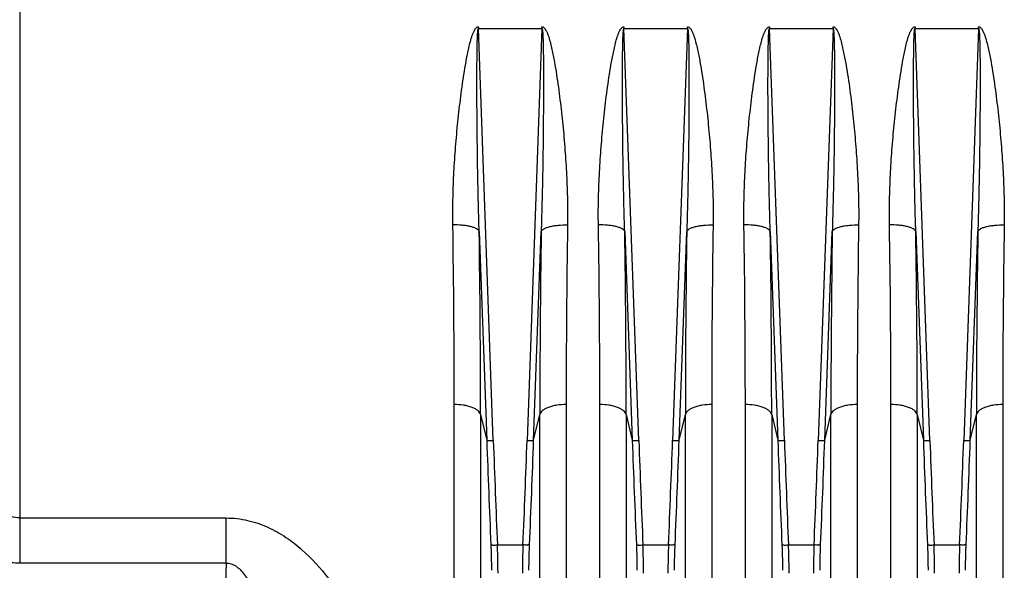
# Model space of a CAD drawing. Extents: x -3157 to 1181, y 8 to 2342.
# Tile 22 of 66: x -1893 to -1744, y 1071 to 1154. Entities that reach past the tile are written whole.
import ezdxf

# ---------------------------------------------------------------- set-up
doc = ezdxf.new("R2010")
doc.units = 0
doc.header["$LTSCALE"] = 65.395
doc.layers.get('0').update_dxf_attribs({"linetype": 'CONTINUOUS'})

msp = doc.modelspace()

# ---------------------------------------------------------------- linework, layer by layer
at = {"color": 9, "linetype": 'CONTINUOUS'}
for p, q in [((-1893, 1252.13), (-1893, 1071.77)), ((-1821.41, 1090.31), (-1823.66, 1152.58)), ((-1814.06, 1152.58), (-1816.3, 1090.31)), ((-1799.41, 1090.31), (-1801.66, 1152.58)), ((-1792.06, 1152.58), (-1794.3, 1090.31)), ((-1777.41, 1090.31), (-1779.66, 1152.58)), ((-1770.06, 1152.58), (-1772.3, 1090.31)), ((-1755.41, 1090.31), (-1757.66, 1152.58)), ((-1748.06, 1152.58), (-1750.3, 1090.31)), ((-1823.54, 1121.92), (-1822.4, 1090.34)), ((-1815.31, 1090.34), (-1814.17, 1121.92)), ((-1801.54, 1121.92), (-1800.4, 1090.34)), ((-1793.31, 1090.34), (-1792.17, 1121.92)), ((-1779.54, 1121.92), (-1778.4, 1090.34)), ((-1771.31, 1090.34), (-1770.17, 1121.92)), ((-1757.54, 1121.92), (-1756.4, 1090.34)), ((-1749.31, 1090.34), (-1748.17, 1121.92)), ((-1823.33, 1094.23), (-1822.4, 1090.34)), ((-1823.33, 1094.23), (-1823.33, 985.18)), ((-1815.31, 1090.34), (-1814.38, 1094.23)), ((-1814.38, 985.18), (-1814.38, 1094.23)), ((-1801.33, 1094.23), (-1801.33, 985.18)), ((-1801.33, 1094.23), (-1800.4, 1090.34)), ((-1793.31, 1090.34), (-1792.38, 1094.23)), ((-1792.38, 985.18), (-1792.38, 1094.23)), ((-1779.33, 1094.23), (-1778.4, 1090.34)), ((-1779.33, 1094.23), (-1779.33, 985.18)), ((-1771.31, 1090.34), (-1770.38, 1094.23)), ((-1770.38, 985.18), (-1770.38, 1094.23)), ((-1757.33, 1094.23), (-1756.4, 1090.34)), ((-1757.33, 1094.23), (-1757.33, 985.18)), ((-1749.31, 1090.34), (-1748.38, 1094.23)), ((-1748.38, 985.18), (-1748.38, 1094.23)), ((-1893, 1078.6), (-1861.79, 1078.6)), ((-1861.79, 1071.77), (-1861.79, 1078.6)), ((-1820.79, 1074.52), (-1816.92, 1074.52)), ((-1798.79, 1074.52), (-1794.92, 1074.52)), ((-1776.79, 1074.52), (-1772.92, 1074.52)), ((-1754.79, 1074.52), (-1750.92, 1074.52)), ((-1861.79, 1071.77), (-1893, 1071.77)), ((-1861.79, 1071.77), (-1865.67, 960.7))]:
    msp.add_line(p, q, dxfattribs=at)
at = {"color": 2, "linetype": 'CONTINUOUS'}
for p, q in [((-1823.66, 1152.86), (-1823.66, 1152.58)), ((-1823.66, 1152.58), (-1814.06, 1152.58)), ((-1814.06, 1152.58), (-1814.06, 1152.86)), ((-1801.66, 1152.86), (-1801.66, 1152.58)), ((-1801.66, 1152.58), (-1792.06, 1152.58)), ((-1792.06, 1152.58), (-1792.06, 1152.86)), ((-1779.66, 1152.86), (-1779.66, 1152.58)), ((-1779.66, 1152.58), (-1770.06, 1152.58)), ((-1770.06, 1152.58), (-1770.06, 1152.86)), ((-1757.66, 1152.86), (-1757.66, 1152.58)), ((-1757.66, 1152.58), (-1748.06, 1152.58)), ((-1748.06, 1152.58), (-1748.06, 1152.86)), ((-1827.31, 988.62), (-1827.31, 1095.75)), ((-1810.4, 1095.75), (-1810.4, 988.62)), ((-1805.31, 988.62), (-1805.31, 1095.75)), ((-1788.4, 1095.75), (-1788.4, 988.62)), ((-1783.31, 988.62), (-1783.31, 1095.75)), ((-1766.4, 1095.75), (-1766.4, 988.62)), ((-1761.31, 988.62), (-1761.31, 1095.75)), ((-1744.4, 1095.75), (-1744.4, 988.62))]:
    msp.add_line(p, q, dxfattribs=at)
for centre, radius, start, end in [((-3566.54, 1095.54), 1739.23, 0.00691, 0.90151), ((-22.4, 1095.15), 1788, 179.11069, 179.98089), ((-3544.54, 1095.54), 1739.23, 0.00691, 0.90151), ((-0.4, 1095.15), 1788, 179.11069, 179.98089), ((-3522.54, 1095.54), 1739.23, 0.00691, 0.90151), ((21.6, 1095.15), 1788, 179.11069, 179.98089), ((-3500.54, 1095.54), 1739.23, 0.00691, 0.90151), ((43.6, 1095.15), 1788, 179.11069, 179.98089)]:
    msp.add_arc(centre, radius, start, end, dxfattribs=at)
at = {"color": 9, "linetype": 'CONTINUOUS'}
for centre, radius, start, end in [((-3631.84, 1094.02), 1808.51, 0.00662, 0.88408), ((44.84, 1093.63), 1859.22, 179.12789, 179.98141), ((-3609.84, 1094.02), 1808.51, 0.00662, 0.88408), ((66.84, 1093.63), 1859.22, 179.12789, 179.98141), ((-3587.84, 1094.02), 1808.51, 0.00662, 0.88408), ((88.84, 1093.63), 1859.22, 179.12789, 179.98141), ((-3565.84, 1094.02), 1808.51, 0.00662, 0.88408), ((110.84, 1093.63), 1859.22, 179.12789, 179.98141), ((715.96, 1182.06), 2540.02, 182.06931, 182.42585), ((717.36, 1182.09), 2540.43, 182.07039, 182.42675), ((-4347.53, 1181.8), 2532.88, 357.5727, 357.93013), ((-4349.89, 1181.91), 2536.23, 357.57388, 357.93096), ((737.96, 1182.06), 2540.02, 182.06931, 182.42585), ((739.36, 1182.09), 2540.43, 182.07039, 182.42675), ((-4325.53, 1181.8), 2532.88, 357.5727, 357.93013), ((-4327.89, 1181.91), 2536.23, 357.57388, 357.93096), ((759.96, 1182.06), 2540.02, 182.06931, 182.42585), ((761.36, 1182.09), 2540.43, 182.07039, 182.42675), ((-4303.53, 1181.8), 2532.88, 357.5727, 357.93013), ((-4305.89, 1181.91), 2536.23, 357.57388, 357.93096), ((781.96, 1182.06), 2540.02, 182.06931, 182.42585), ((783.36, 1182.09), 2540.43, 182.07039, 182.42675), ((-4281.53, 1181.8), 2532.88, 357.5727, 357.93013), ((-4283.89, 1181.91), 2536.23, 357.57388, 357.93096)]:
    msp.add_arc(centre, radius, start, end, dxfattribs=at)
at = {"color": 2, "linetype": 'CONTINUOUS'}
for points, knots in [([(-1827.52, 1122.91), (-1827.55, 1124.16), (-1827.53, 1126.67), (-1827.4, 1130.44), (-1827.16, 1134.23), (-1826.88, 1137.4), (-1826.61, 1139.93), (-1826.39, 1141.83), (-1826.14, 1143.74), (-1825.86, 1145.64), (-1825.6, 1147.23), (-1825.36, 1148.49), (-1825.17, 1149.44), (-1824.95, 1150.38), (-1824.73, 1151.16), (-1824.52, 1151.77), (-1824.36, 1152.14), (-1824.21, 1152.42), (-1824.07, 1152.62), (-1823.92, 1152.77), (-1823.78, 1152.85), (-1823.7, 1152.86), (-1823.66, 1152.86)], [0, 0, 0, 0, 0.122946, 0.246566, 0.370818, 0.495654, 0.558276, 0.621025, 0.683896, 0.746882, 0.809978, 0.841567, 0.873182, 0.904824, 0.936492, 0.95234, 0.968197, 0.976134, 0.984075, 0.992017, 0.996012, 1, 1, 1, 1]), ([(-1814.06, 1152.86), (-1814.02, 1152.86), (-1813.93, 1152.85), (-1813.79, 1152.77), (-1813.64, 1152.62), (-1813.51, 1152.42), (-1813.35, 1152.14), (-1813.19, 1151.77), (-1812.98, 1151.16), (-1812.77, 1150.38), (-1812.55, 1149.44), (-1812.35, 1148.49), (-1812.11, 1147.23), (-1811.85, 1145.64), (-1811.57, 1143.74), (-1811.33, 1141.83), (-1811.1, 1139.93), (-1810.84, 1137.4), (-1810.56, 1134.23), (-1810.32, 1130.44), (-1810.18, 1126.67), (-1810.17, 1124.16), (-1810.19, 1122.91)], [0, 0, 0, 0, 0.00399, 0.007982, 0.015925, 0.023868, 0.031806, 0.047663, 0.063511, 0.095178, 0.12682, 0.158435, 0.190024, 0.25312, 0.316106, 0.378976, 0.441725, 0.504347, 0.629182, 0.753434, 0.877053, 1, 1, 1, 1]), ([(-1805.52, 1122.91), (-1805.55, 1124.16), (-1805.53, 1126.67), (-1805.4, 1130.44), (-1805.16, 1134.23), (-1804.88, 1137.4), (-1804.61, 1139.93), (-1804.39, 1141.83), (-1804.14, 1143.74), (-1803.86, 1145.64), (-1803.6, 1147.23), (-1803.36, 1148.49), (-1803.17, 1149.44), (-1802.95, 1150.38), (-1802.73, 1151.16), (-1802.52, 1151.77), (-1802.36, 1152.14), (-1802.21, 1152.42), (-1802.07, 1152.62), (-1801.92, 1152.77), (-1801.78, 1152.85), (-1801.7, 1152.86), (-1801.66, 1152.86)], [0, 0, 0, 0, 0.122946, 0.246566, 0.370818, 0.495654, 0.558276, 0.621025, 0.683896, 0.746882, 0.809978, 0.841567, 0.873182, 0.904824, 0.936492, 0.95234, 0.968197, 0.976134, 0.984075, 0.992017, 0.996012, 1, 1, 1, 1]), ([(-1792.06, 1152.86), (-1792.02, 1152.86), (-1791.93, 1152.85), (-1791.79, 1152.77), (-1791.64, 1152.62), (-1791.51, 1152.42), (-1791.35, 1152.14), (-1791.19, 1151.77), (-1790.98, 1151.16), (-1790.77, 1150.38), (-1790.55, 1149.44), (-1790.35, 1148.49), (-1790.11, 1147.23), (-1789.85, 1145.64), (-1789.57, 1143.74), (-1789.33, 1141.83), (-1789.1, 1139.93), (-1788.84, 1137.4), (-1788.56, 1134.23), (-1788.32, 1130.44), (-1788.18, 1126.67), (-1788.17, 1124.16), (-1788.19, 1122.91)], [0, 0, 0, 0, 0.00399, 0.007982, 0.015925, 0.023868, 0.031806, 0.047663, 0.063511, 0.095178, 0.12682, 0.158435, 0.190024, 0.25312, 0.316106, 0.378976, 0.441725, 0.504347, 0.629182, 0.753434, 0.877053, 1, 1, 1, 1]), ([(-1783.52, 1122.91), (-1783.55, 1124.16), (-1783.53, 1126.67), (-1783.4, 1130.44), (-1783.16, 1134.23), (-1782.88, 1137.4), (-1782.61, 1139.93), (-1782.39, 1141.83), (-1782.14, 1143.74), (-1781.86, 1145.64), (-1781.6, 1147.23), (-1781.36, 1148.49), (-1781.17, 1149.44), (-1780.95, 1150.38), (-1780.73, 1151.16), (-1780.52, 1151.77), (-1780.36, 1152.14), (-1780.21, 1152.42), (-1780.07, 1152.62), (-1779.92, 1152.77), (-1779.78, 1152.85), (-1779.7, 1152.86), (-1779.66, 1152.86)], [0, 0, 0, 0, 0.122946, 0.246566, 0.370818, 0.495654, 0.558276, 0.621025, 0.683896, 0.746882, 0.809978, 0.841567, 0.873182, 0.904824, 0.936492, 0.95234, 0.968197, 0.976134, 0.984075, 0.992017, 0.996012, 1, 1, 1, 1]), ([(-1770.06, 1152.86), (-1770.02, 1152.86), (-1769.93, 1152.85), (-1769.79, 1152.77), (-1769.64, 1152.62), (-1769.51, 1152.42), (-1769.35, 1152.14), (-1769.19, 1151.77), (-1768.98, 1151.16), (-1768.77, 1150.38), (-1768.55, 1149.44), (-1768.35, 1148.49), (-1768.11, 1147.23), (-1767.85, 1145.64), (-1767.57, 1143.74), (-1767.33, 1141.83), (-1767.1, 1139.93), (-1766.84, 1137.4), (-1766.56, 1134.23), (-1766.32, 1130.44), (-1766.18, 1126.67), (-1766.17, 1124.16), (-1766.19, 1122.91)], [0, 0, 0, 0, 0.00399, 0.007982, 0.015925, 0.023868, 0.031806, 0.047663, 0.063511, 0.095178, 0.12682, 0.158435, 0.190024, 0.25312, 0.316106, 0.378976, 0.441725, 0.504347, 0.629182, 0.753434, 0.877053, 1, 1, 1, 1]), ([(-1761.52, 1122.91), (-1761.55, 1124.16), (-1761.53, 1126.67), (-1761.4, 1130.44), (-1761.16, 1134.23), (-1760.88, 1137.4), (-1760.61, 1139.93), (-1760.39, 1141.83), (-1760.14, 1143.74), (-1759.86, 1145.64), (-1759.6, 1147.23), (-1759.36, 1148.49), (-1759.17, 1149.44), (-1758.95, 1150.38), (-1758.73, 1151.16), (-1758.52, 1151.77), (-1758.36, 1152.14), (-1758.21, 1152.42), (-1758.07, 1152.62), (-1757.92, 1152.77), (-1757.78, 1152.85), (-1757.7, 1152.86), (-1757.66, 1152.86)], [0, 0, 0, 0, 0.122946, 0.246566, 0.370818, 0.495654, 0.558276, 0.621025, 0.683896, 0.746882, 0.809978, 0.841567, 0.873182, 0.904824, 0.936492, 0.95234, 0.968197, 0.976134, 0.984075, 0.992017, 0.996012, 1, 1, 1, 1]), ([(-1748.06, 1152.86), (-1748.02, 1152.86), (-1747.93, 1152.85), (-1747.79, 1152.77), (-1747.64, 1152.62), (-1747.51, 1152.42), (-1747.35, 1152.14), (-1747.19, 1151.77), (-1746.98, 1151.16), (-1746.77, 1150.38), (-1746.55, 1149.44), (-1746.35, 1148.49), (-1746.11, 1147.23), (-1745.85, 1145.64), (-1745.57, 1143.74), (-1745.33, 1141.83), (-1745.1, 1139.93), (-1744.84, 1137.4), (-1744.56, 1134.23), (-1744.32, 1130.44), (-1744.18, 1126.67), (-1744.17, 1124.16), (-1744.19, 1122.91)], [0, 0, 0, 0, 0.00399, 0.007982, 0.015925, 0.023868, 0.031806, 0.047663, 0.063511, 0.095178, 0.12682, 0.158435, 0.190024, 0.25312, 0.316106, 0.378976, 0.441725, 0.504347, 0.629182, 0.753434, 0.877053, 1, 1, 1, 1])]:
    msp.add_open_spline(points, degree=3, knots=knots, dxfattribs=at)
at = {"color": 9, "linetype": 'CONTINUOUS'}
for points, knots in [([(-1823.54, 1121.92), (-1823.59, 1123.21), (-1823.66, 1125.79), (-1823.74, 1129.66), (-1823.8, 1132.88), (-1823.83, 1135.47), (-1823.85, 1137.41), (-1823.87, 1139.34), (-1823.88, 1141.28), (-1823.89, 1142.9), (-1823.89, 1144.19), (-1823.89, 1145.16), (-1823.88, 1146.13), (-1823.88, 1147.09), (-1823.87, 1148.06), (-1823.86, 1148.86), (-1823.85, 1149.5), (-1823.84, 1149.98), (-1823.83, 1150.46), (-1823.82, 1150.93), (-1823.81, 1151.32), (-1823.79, 1151.63), (-1823.78, 1151.86), (-1823.76, 1152.08), (-1823.74, 1152.26), (-1823.73, 1152.4), (-1823.71, 1152.49), (-1823.7, 1152.54), (-1823.67, 1152.59), (-1823.66, 1152.58)], [0, 0, 0, 0, 0.125859, 0.25196, 0.378227, 0.441403, 0.504597, 0.567798, 0.630996, 0.694172, 0.725745, 0.757302, 0.788835, 0.820335, 0.851787, 0.883163, 0.89881, 0.914416, 0.929964, 0.945426, 0.960748, 0.968323, 0.9758, 0.983119, 0.990137, 0.993433, 0.996401, 0.998767, 1, 1, 1, 1]), ([(-1814.06, 1152.58), (-1814.04, 1152.59), (-1814.02, 1152.54), (-1814.01, 1152.49), (-1813.99, 1152.4), (-1813.97, 1152.26), (-1813.95, 1152.08), (-1813.94, 1151.86), (-1813.92, 1151.63), (-1813.91, 1151.32), (-1813.89, 1150.93), (-1813.88, 1150.46), (-1813.87, 1149.98), (-1813.86, 1149.5), (-1813.85, 1148.86), (-1813.84, 1148.06), (-1813.83, 1147.09), (-1813.83, 1146.13), (-1813.83, 1145.16), (-1813.83, 1144.19), (-1813.83, 1142.9), (-1813.83, 1141.28), (-1813.85, 1139.34), (-1813.86, 1137.41), (-1813.88, 1135.47), (-1813.92, 1132.88), (-1813.97, 1129.66), (-1814.06, 1125.79), (-1814.13, 1123.21), (-1814.17, 1121.92)], [0, 0, 0, 0, 0.001233, 0.003599, 0.006567, 0.009863, 0.01688, 0.0242, 0.031676, 0.039251, 0.054573, 0.070036, 0.085584, 0.10119, 0.116836, 0.148213, 0.179665, 0.211165, 0.242698, 0.274254, 0.305827, 0.369004, 0.432201, 0.495403, 0.558596, 0.621773, 0.74804, 0.874141, 1, 1, 1, 1]), ([(-1801.54, 1121.92), (-1801.59, 1123.21), (-1801.66, 1125.79), (-1801.74, 1129.66), (-1801.8, 1132.88), (-1801.83, 1135.47), (-1801.85, 1137.41), (-1801.87, 1139.34), (-1801.88, 1141.28), (-1801.89, 1142.9), (-1801.89, 1144.19), (-1801.89, 1145.16), (-1801.88, 1146.13), (-1801.88, 1147.09), (-1801.87, 1148.06), (-1801.86, 1148.86), (-1801.85, 1149.5), (-1801.84, 1149.98), (-1801.83, 1150.46), (-1801.82, 1150.93), (-1801.81, 1151.32), (-1801.79, 1151.63), (-1801.78, 1151.86), (-1801.76, 1152.08), (-1801.74, 1152.26), (-1801.73, 1152.4), (-1801.71, 1152.49), (-1801.7, 1152.54), (-1801.67, 1152.59), (-1801.66, 1152.58)], [0, 0, 0, 0, 0.125859, 0.25196, 0.378227, 0.441403, 0.504597, 0.567798, 0.630996, 0.694172, 0.725745, 0.757302, 0.788835, 0.820335, 0.851787, 0.883163, 0.89881, 0.914416, 0.929964, 0.945426, 0.960748, 0.968323, 0.9758, 0.983119, 0.990137, 0.993433, 0.996401, 0.998767, 1, 1, 1, 1]), ([(-1792.06, 1152.58), (-1792.04, 1152.59), (-1792.02, 1152.54), (-1792.01, 1152.49), (-1791.99, 1152.4), (-1791.97, 1152.26), (-1791.95, 1152.08), (-1791.94, 1151.86), (-1791.92, 1151.63), (-1791.91, 1151.32), (-1791.89, 1150.93), (-1791.88, 1150.46), (-1791.87, 1149.98), (-1791.86, 1149.5), (-1791.85, 1148.86), (-1791.84, 1148.06), (-1791.83, 1147.09), (-1791.83, 1146.13), (-1791.83, 1145.16), (-1791.83, 1144.19), (-1791.83, 1142.9), (-1791.83, 1141.28), (-1791.85, 1139.34), (-1791.86, 1137.41), (-1791.88, 1135.47), (-1791.92, 1132.88), (-1791.97, 1129.66), (-1792.06, 1125.79), (-1792.13, 1123.21), (-1792.17, 1121.92)], [0, 0, 0, 0, 0.001233, 0.003599, 0.006567, 0.009863, 0.01688, 0.0242, 0.031676, 0.039251, 0.054573, 0.070036, 0.085584, 0.10119, 0.116836, 0.148213, 0.179665, 0.211165, 0.242698, 0.274254, 0.305827, 0.369004, 0.432201, 0.495403, 0.558596, 0.621773, 0.74804, 0.874141, 1, 1, 1, 1]), ([(-1779.54, 1121.92), (-1779.59, 1123.21), (-1779.66, 1125.79), (-1779.74, 1129.66), (-1779.8, 1132.88), (-1779.83, 1135.47), (-1779.85, 1137.41), (-1779.87, 1139.34), (-1779.88, 1141.28), (-1779.89, 1142.9), (-1779.89, 1144.19), (-1779.89, 1145.16), (-1779.88, 1146.13), (-1779.88, 1147.09), (-1779.87, 1148.06), (-1779.86, 1148.86), (-1779.85, 1149.5), (-1779.84, 1149.98), (-1779.83, 1150.46), (-1779.82, 1150.93), (-1779.81, 1151.32), (-1779.79, 1151.63), (-1779.78, 1151.86), (-1779.76, 1152.08), (-1779.74, 1152.26), (-1779.73, 1152.4), (-1779.71, 1152.49), (-1779.7, 1152.54), (-1779.67, 1152.59), (-1779.66, 1152.58)], [0, 0, 0, 0, 0.125859, 0.25196, 0.378227, 0.441403, 0.504597, 0.567798, 0.630996, 0.694172, 0.725745, 0.757302, 0.788835, 0.820335, 0.851787, 0.883163, 0.89881, 0.914416, 0.929964, 0.945426, 0.960748, 0.968323, 0.9758, 0.983119, 0.990137, 0.993433, 0.996401, 0.998767, 1, 1, 1, 1]), ([(-1770.06, 1152.58), (-1770.04, 1152.59), (-1770.02, 1152.54), (-1770.01, 1152.49), (-1769.99, 1152.4), (-1769.97, 1152.26), (-1769.95, 1152.08), (-1769.94, 1151.86), (-1769.92, 1151.63), (-1769.91, 1151.32), (-1769.89, 1150.93), (-1769.88, 1150.46), (-1769.87, 1149.98), (-1769.86, 1149.5), (-1769.85, 1148.86), (-1769.84, 1148.06), (-1769.83, 1147.09), (-1769.83, 1146.13), (-1769.83, 1145.16), (-1769.83, 1144.19), (-1769.83, 1142.9), (-1769.83, 1141.28), (-1769.85, 1139.34), (-1769.86, 1137.41), (-1769.88, 1135.47), (-1769.92, 1132.88), (-1769.97, 1129.66), (-1770.06, 1125.79), (-1770.13, 1123.21), (-1770.17, 1121.92)], [0, 0, 0, 0, 0.001233, 0.003599, 0.006567, 0.009863, 0.01688, 0.0242, 0.031676, 0.039251, 0.054573, 0.070036, 0.085584, 0.10119, 0.116836, 0.148213, 0.179665, 0.211165, 0.242698, 0.274254, 0.305827, 0.369004, 0.432201, 0.495403, 0.558596, 0.621773, 0.74804, 0.874141, 1, 1, 1, 1]), ([(-1757.54, 1121.92), (-1757.59, 1123.21), (-1757.66, 1125.79), (-1757.74, 1129.66), (-1757.8, 1132.88), (-1757.83, 1135.47), (-1757.85, 1137.41), (-1757.87, 1139.34), (-1757.88, 1141.28), (-1757.89, 1142.9), (-1757.89, 1144.19), (-1757.89, 1145.16), (-1757.88, 1146.13), (-1757.88, 1147.09), (-1757.87, 1148.06), (-1757.86, 1148.86), (-1757.85, 1149.5), (-1757.84, 1149.98), (-1757.83, 1150.46), (-1757.82, 1150.93), (-1757.81, 1151.32), (-1757.79, 1151.63), (-1757.78, 1151.86), (-1757.76, 1152.08), (-1757.74, 1152.26), (-1757.73, 1152.4), (-1757.71, 1152.49), (-1757.7, 1152.54), (-1757.67, 1152.59), (-1757.66, 1152.58)], [0, 0, 0, 0, 0.125859, 0.25196, 0.378227, 0.441403, 0.504597, 0.567798, 0.630996, 0.694172, 0.725745, 0.757302, 0.788835, 0.820335, 0.851787, 0.883163, 0.89881, 0.914416, 0.929964, 0.945426, 0.960748, 0.968323, 0.9758, 0.983119, 0.990137, 0.993433, 0.996401, 0.998767, 1, 1, 1, 1]), ([(-1748.06, 1152.58), (-1748.04, 1152.59), (-1748.02, 1152.54), (-1748.01, 1152.49), (-1747.99, 1152.4), (-1747.97, 1152.26), (-1747.95, 1152.08), (-1747.94, 1151.86), (-1747.92, 1151.63), (-1747.91, 1151.32), (-1747.89, 1150.93), (-1747.88, 1150.46), (-1747.87, 1149.98), (-1747.86, 1149.5), (-1747.85, 1148.86), (-1747.84, 1148.06), (-1747.83, 1147.09), (-1747.83, 1146.13), (-1747.83, 1145.16), (-1747.83, 1144.19), (-1747.83, 1142.9), (-1747.83, 1141.28), (-1747.85, 1139.34), (-1747.86, 1137.41), (-1747.88, 1135.47), (-1747.92, 1132.88), (-1747.97, 1129.66), (-1748.06, 1125.79), (-1748.13, 1123.21), (-1748.17, 1121.92)], [0, 0, 0, 0, 0.001233, 0.003599, 0.006567, 0.009863, 0.01688, 0.0242, 0.031676, 0.039251, 0.054573, 0.070036, 0.085584, 0.10119, 0.116836, 0.148213, 0.179665, 0.211165, 0.242698, 0.274254, 0.305827, 0.369004, 0.432201, 0.495403, 0.558596, 0.621773, 0.74804, 0.874141, 1, 1, 1, 1]), ([(-1823.54, 1121.92), (-1823.57, 1122), (-1823.68, 1122.15), (-1823.96, 1122.34), (-1824.35, 1122.51), (-1824.87, 1122.66), (-1825.47, 1122.78), (-1826.37, 1122.89), (-1827.06, 1122.91), (-1827.52, 1122.91)], [0, 0, 0, 0, 0.054884, 0.130896, 0.233224, 0.360693, 0.509197, 0.670922, 1, 1, 1, 1]), ([(-1814.17, 1121.92), (-1814.14, 1122), (-1814.03, 1122.15), (-1813.76, 1122.34), (-1813.36, 1122.51), (-1812.85, 1122.66), (-1812.24, 1122.78), (-1811.35, 1122.89), (-1810.65, 1122.91), (-1810.19, 1122.91)], [0, 0, 0, 0, 0.054884, 0.130896, 0.233224, 0.360692, 0.509196, 0.670922, 1, 1, 1, 1]), ([(-1801.54, 1121.92), (-1801.57, 1122), (-1801.68, 1122.15), (-1801.96, 1122.34), (-1802.35, 1122.51), (-1802.87, 1122.66), (-1803.47, 1122.78), (-1804.37, 1122.89), (-1805.06, 1122.91), (-1805.52, 1122.91)], [0, 0, 0, 0, 0.054884, 0.130896, 0.233224, 0.360693, 0.509197, 0.670922, 1, 1, 1, 1]), ([(-1792.17, 1121.92), (-1792.14, 1122), (-1792.03, 1122.15), (-1791.76, 1122.34), (-1791.36, 1122.51), (-1790.85, 1122.66), (-1790.24, 1122.78), (-1789.35, 1122.89), (-1788.65, 1122.91), (-1788.19, 1122.91)], [0, 0, 0, 0, 0.054884, 0.130896, 0.233224, 0.360692, 0.509196, 0.670922, 1, 1, 1, 1]), ([(-1779.54, 1121.92), (-1779.57, 1122), (-1779.68, 1122.15), (-1779.96, 1122.34), (-1780.35, 1122.51), (-1780.87, 1122.66), (-1781.47, 1122.78), (-1782.37, 1122.89), (-1783.06, 1122.91), (-1783.52, 1122.91)], [0, 0, 0, 0, 0.054884, 0.130896, 0.233224, 0.360693, 0.509197, 0.670922, 1, 1, 1, 1]), ([(-1770.17, 1121.92), (-1770.14, 1122), (-1770.03, 1122.15), (-1769.76, 1122.34), (-1769.36, 1122.51), (-1768.85, 1122.66), (-1768.24, 1122.78), (-1767.35, 1122.89), (-1766.65, 1122.91), (-1766.19, 1122.91)], [0, 0, 0, 0, 0.054884, 0.130896, 0.233224, 0.360692, 0.509196, 0.670922, 1, 1, 1, 1]), ([(-1757.54, 1121.92), (-1757.57, 1122), (-1757.68, 1122.15), (-1757.96, 1122.34), (-1758.35, 1122.51), (-1758.87, 1122.66), (-1759.47, 1122.78), (-1760.37, 1122.89), (-1761.06, 1122.91), (-1761.52, 1122.91)], [0, 0, 0, 0, 0.054884, 0.130896, 0.233224, 0.360693, 0.509197, 0.670922, 1, 1, 1, 1]), ([(-1748.17, 1121.92), (-1748.14, 1122), (-1748.03, 1122.15), (-1747.76, 1122.34), (-1747.36, 1122.51), (-1746.85, 1122.66), (-1746.24, 1122.78), (-1745.35, 1122.89), (-1744.65, 1122.91), (-1744.19, 1122.91)], [0, 0, 0, 0, 0.054884, 0.130896, 0.233224, 0.360692, 0.509196, 0.670922, 1, 1, 1, 1]), ([(-1823.33, 1094.23), (-1823.38, 1094.45), (-1823.65, 1094.78), (-1824.13, 1095.1), (-1824.65, 1095.34), (-1825.25, 1095.52), (-1826.15, 1095.7), (-1826.85, 1095.75), (-1827.31, 1095.75)], [0, 0, 0, 0, 0.154846, 0.261873, 0.389125, 0.533438, 0.688273, 1, 1, 1, 1]), ([(-1810.4, 1095.75), (-1810.87, 1095.75), (-1811.57, 1095.7), (-1812.46, 1095.52), (-1813.07, 1095.34), (-1813.58, 1095.1), (-1814.07, 1094.78), (-1814.33, 1094.45), (-1814.38, 1094.23)], [0, 0, 0, 0, 0.311727, 0.466562, 0.610875, 0.738127, 0.845154, 1, 1, 1, 1]), ([(-1801.33, 1094.23), (-1801.38, 1094.45), (-1801.65, 1094.78), (-1802.13, 1095.1), (-1802.65, 1095.34), (-1803.25, 1095.52), (-1804.15, 1095.7), (-1804.85, 1095.75), (-1805.31, 1095.75)], [0, 0, 0, 0, 0.154846, 0.261873, 0.389125, 0.533438, 0.688273, 1, 1, 1, 1]), ([(-1788.4, 1095.75), (-1788.87, 1095.75), (-1789.57, 1095.7), (-1790.46, 1095.52), (-1791.07, 1095.34), (-1791.58, 1095.1), (-1792.07, 1094.78), (-1792.33, 1094.45), (-1792.38, 1094.23)], [0, 0, 0, 0, 0.311727, 0.466562, 0.610875, 0.738127, 0.845154, 1, 1, 1, 1]), ([(-1779.33, 1094.23), (-1779.38, 1094.45), (-1779.65, 1094.78), (-1780.13, 1095.1), (-1780.65, 1095.34), (-1781.25, 1095.52), (-1782.15, 1095.7), (-1782.85, 1095.75), (-1783.31, 1095.75)], [0, 0, 0, 0, 0.154846, 0.261873, 0.389125, 0.533438, 0.688273, 1, 1, 1, 1]), ([(-1766.4, 1095.75), (-1766.87, 1095.75), (-1767.57, 1095.7), (-1768.46, 1095.52), (-1769.07, 1095.34), (-1769.58, 1095.1), (-1770.07, 1094.78), (-1770.33, 1094.45), (-1770.38, 1094.23)], [0, 0, 0, 0, 0.311727, 0.466562, 0.610875, 0.738127, 0.845154, 1, 1, 1, 1]), ([(-1757.33, 1094.23), (-1757.38, 1094.45), (-1757.65, 1094.78), (-1758.13, 1095.1), (-1758.65, 1095.34), (-1759.25, 1095.52), (-1760.15, 1095.7), (-1760.85, 1095.75), (-1761.31, 1095.75)], [0, 0, 0, 0, 0.154846, 0.261873, 0.389125, 0.533438, 0.688273, 1, 1, 1, 1]), ([(-1744.4, 1095.75), (-1744.87, 1095.75), (-1745.57, 1095.7), (-1746.46, 1095.52), (-1747.07, 1095.34), (-1747.58, 1095.1), (-1748.07, 1094.78), (-1748.33, 1094.45), (-1748.38, 1094.23)], [0, 0, 0, 0, 0.311727, 0.466562, 0.610875, 0.738127, 0.845154, 1, 1, 1, 1]), ([(-1822.4, 1090.34), (-1822.39, 1090.33), (-1822.36, 1090.33), (-1822.29, 1090.32), (-1822.2, 1090.31), (-1822.02, 1090.3), (-1821.75, 1090.3), (-1821.53, 1090.31), (-1821.41, 1090.31)], [0, 0, 0, 0, 0.035979, 0.103514, 0.201108, 0.325679, 0.638409, 1, 1, 1, 1]), ([(-1816.3, 1090.31), (-1816.18, 1090.31), (-1815.96, 1090.3), (-1815.69, 1090.3), (-1815.52, 1090.31), (-1815.42, 1090.32), (-1815.35, 1090.33), (-1815.32, 1090.33), (-1815.31, 1090.34)], [0, 0, 0, 0, 0.361552, 0.674267, 0.798852, 0.896468, 0.964017, 1, 1, 1, 1]), ([(-1800.4, 1090.34), (-1800.39, 1090.33), (-1800.36, 1090.33), (-1800.29, 1090.32), (-1800.2, 1090.31), (-1800.02, 1090.3), (-1799.75, 1090.3), (-1799.53, 1090.31), (-1799.41, 1090.31)], [0, 0, 0, 0, 0.035979, 0.103514, 0.201108, 0.325679, 0.638409, 1, 1, 1, 1]), ([(-1794.3, 1090.31), (-1794.18, 1090.31), (-1793.96, 1090.3), (-1793.69, 1090.3), (-1793.52, 1090.31), (-1793.42, 1090.32), (-1793.35, 1090.33), (-1793.32, 1090.33), (-1793.31, 1090.34)], [0, 0, 0, 0, 0.361552, 0.674267, 0.798852, 0.896468, 0.964017, 1, 1, 1, 1]), ([(-1778.4, 1090.34), (-1778.39, 1090.33), (-1778.36, 1090.33), (-1778.29, 1090.32), (-1778.2, 1090.31), (-1778.02, 1090.3), (-1777.75, 1090.3), (-1777.53, 1090.31), (-1777.41, 1090.31)], [0, 0, 0, 0, 0.035979, 0.103514, 0.201108, 0.325679, 0.638409, 1, 1, 1, 1]), ([(-1772.3, 1090.31), (-1772.18, 1090.31), (-1771.96, 1090.3), (-1771.69, 1090.3), (-1771.52, 1090.31), (-1771.42, 1090.32), (-1771.35, 1090.33), (-1771.32, 1090.33), (-1771.31, 1090.34)], [0, 0, 0, 0, 0.361552, 0.674267, 0.798852, 0.896468, 0.964017, 1, 1, 1, 1]), ([(-1756.4, 1090.34), (-1756.39, 1090.33), (-1756.36, 1090.33), (-1756.29, 1090.32), (-1756.2, 1090.31), (-1756.02, 1090.3), (-1755.75, 1090.3), (-1755.53, 1090.31), (-1755.41, 1090.31)], [0, 0, 0, 0, 0.035979, 0.103514, 0.201108, 0.325679, 0.638409, 1, 1, 1, 1]), ([(-1750.3, 1090.31), (-1750.18, 1090.31), (-1749.96, 1090.3), (-1749.69, 1090.3), (-1749.52, 1090.31), (-1749.42, 1090.32), (-1749.35, 1090.33), (-1749.32, 1090.33), (-1749.31, 1090.34)], [0, 0, 0, 0, 0.361552, 0.674267, 0.798852, 0.896468, 0.964017, 1, 1, 1, 1]), ([(-1893, 1078.6), (-1893.44, 1078.6), (-1894.35, 1078.75), (-1895.61, 1079.36), (-1896.77, 1080.29), (-1897.45, 1081.05), (-1897.78, 1081.45)], [0, 0, 0, 0, 0.229403, 0.46968, 0.726399, 1, 1, 1, 1]), ([(-1861.79, 1078.6), (-1860.7, 1078.6), (-1858.53, 1078.35), (-1855.48, 1077.3), (-1852.74, 1075.74), (-1849.54, 1073.25), (-1846.23, 1069.6), (-1843.14, 1064.8), (-1840.79, 1059.83), (-1839.14, 1054.81), (-1838.18, 1049.8), (-1838.03, 1046.46), (-1838.09, 1044.82)], [0, 0, 0, 0, 0.072514, 0.143934, 0.213715, 0.2818, 0.413268, 0.539551, 0.661125, 0.778213, 0.891025, 1, 1, 1, 1]), ([(-1893, 1071.77), (-1893.86, 1071.77), (-1895.59, 1071.93), (-1898.9, 1072.86), (-1901.18, 1074.17), (-1902.55, 1075.19)], [0, 0, 0, 0, 0.250292, 0.500605, 1, 1, 1, 1]), ([(-1821.78, 1074.55), (-1821.77, 1074.21), (-1821.72, 1072.92), (-1821.7, 1071.64), (-1821.7, 1070.69)], [0, 0, 0, 0, 0.261306, 1, 1, 1, 1]), ([(-1821.78, 1074.54), (-1821.78, 1074.54), (-1821.74, 1074.53), (-1821.68, 1074.52), (-1821.58, 1074.52), (-1821.4, 1074.51), (-1821.13, 1074.51), (-1820.91, 1074.52), (-1820.79, 1074.52)], [0, 0, 0, 0, 0.032837, 0.097426, 0.195995, 0.325335, 0.65043, 1, 1, 1, 1]), ([(-1820.7, 1070.24), (-1820.7, 1070.58), (-1820.71, 1072), (-1820.75, 1073.43), (-1820.79, 1074.52)], [0, 0, 0, 0, 0.235467, 1, 1, 1, 1]), ([(-1816.92, 1074.52), (-1816.94, 1074.15), (-1816.99, 1072.72), (-1817.01, 1071.29), (-1817.01, 1070.24)], [0, 0, 0, 0, 0.261342, 1, 1, 1, 1]), ([(-1815.93, 1074.54), (-1815.94, 1074.54), (-1815.97, 1074.53), (-1816.03, 1074.52), (-1816.13, 1074.52), (-1816.32, 1074.51), (-1816.58, 1074.51), (-1816.81, 1074.52), (-1816.92, 1074.52)], [0, 0, 0, 0, 0.032616, 0.097016, 0.195472, 0.32479, 0.650085, 1, 1, 1, 1]), ([(-1816.02, 1070.69), (-1816.02, 1070.99), (-1816.01, 1072.28), (-1815.97, 1073.56), (-1815.93, 1074.55)], [0, 0, 0, 0, 0.235446, 1, 1, 1, 1]), ([(-1799.78, 1074.55), (-1799.77, 1074.21), (-1799.72, 1072.92), (-1799.7, 1071.64), (-1799.7, 1070.69)], [0, 0, 0, 0, 0.261306, 1, 1, 1, 1]), ([(-1799.78, 1074.54), (-1799.78, 1074.54), (-1799.74, 1074.53), (-1799.68, 1074.52), (-1799.58, 1074.52), (-1799.4, 1074.51), (-1799.13, 1074.51), (-1798.91, 1074.52), (-1798.79, 1074.52)], [0, 0, 0, 0, 0.032837, 0.097426, 0.195995, 0.325335, 0.65043, 1, 1, 1, 1]), ([(-1798.7, 1070.24), (-1798.7, 1070.58), (-1798.71, 1072), (-1798.75, 1073.43), (-1798.79, 1074.52)], [0, 0, 0, 0, 0.235467, 1, 1, 1, 1]), ([(-1794.92, 1074.52), (-1794.94, 1074.15), (-1794.99, 1072.72), (-1795.01, 1071.29), (-1795.01, 1070.24)], [0, 0, 0, 0, 0.261342, 1, 1, 1, 1]), ([(-1793.93, 1074.54), (-1793.94, 1074.54), (-1793.97, 1074.53), (-1794.03, 1074.52), (-1794.13, 1074.52), (-1794.32, 1074.51), (-1794.58, 1074.51), (-1794.81, 1074.52), (-1794.92, 1074.52)], [0, 0, 0, 0, 0.032616, 0.097016, 0.195472, 0.32479, 0.650085, 1, 1, 1, 1]), ([(-1794.02, 1070.69), (-1794.02, 1070.99), (-1794.01, 1072.28), (-1793.97, 1073.56), (-1793.93, 1074.55)], [0, 0, 0, 0, 0.235446, 1, 1, 1, 1]), ([(-1777.78, 1074.55), (-1777.77, 1074.21), (-1777.72, 1072.92), (-1777.7, 1071.64), (-1777.7, 1070.69)], [0, 0, 0, 0, 0.261306, 1, 1, 1, 1]), ([(-1777.78, 1074.54), (-1777.78, 1074.54), (-1777.74, 1074.53), (-1777.68, 1074.52), (-1777.58, 1074.52), (-1777.4, 1074.51), (-1777.13, 1074.51), (-1776.91, 1074.52), (-1776.79, 1074.52)], [0, 0, 0, 0, 0.032837, 0.097426, 0.195995, 0.325335, 0.65043, 1, 1, 1, 1]), ([(-1776.7, 1070.24), (-1776.7, 1070.58), (-1776.71, 1072), (-1776.75, 1073.43), (-1776.79, 1074.52)], [0, 0, 0, 0, 0.235467, 1, 1, 1, 1]), ([(-1772.92, 1074.52), (-1772.94, 1074.15), (-1772.99, 1072.72), (-1773.01, 1071.29), (-1773.01, 1070.24)], [0, 0, 0, 0, 0.261342, 1, 1, 1, 1]), ([(-1771.93, 1074.54), (-1771.94, 1074.54), (-1771.97, 1074.53), (-1772.03, 1074.52), (-1772.13, 1074.52), (-1772.32, 1074.51), (-1772.58, 1074.51), (-1772.81, 1074.52), (-1772.92, 1074.52)], [0, 0, 0, 0, 0.032616, 0.097016, 0.195472, 0.32479, 0.650085, 1, 1, 1, 1]), ([(-1772.02, 1070.69), (-1772.02, 1070.99), (-1772.01, 1072.28), (-1771.97, 1073.56), (-1771.93, 1074.55)], [0, 0, 0, 0, 0.235446, 1, 1, 1, 1]), ([(-1755.78, 1074.55), (-1755.77, 1074.21), (-1755.72, 1072.92), (-1755.7, 1071.64), (-1755.7, 1070.69)], [0, 0, 0, 0, 0.261306, 1, 1, 1, 1]), ([(-1755.78, 1074.54), (-1755.78, 1074.54), (-1755.74, 1074.53), (-1755.68, 1074.52), (-1755.58, 1074.52), (-1755.4, 1074.51), (-1755.13, 1074.51), (-1754.91, 1074.52), (-1754.79, 1074.52)], [0, 0, 0, 0, 0.032837, 0.097426, 0.195995, 0.325335, 0.65043, 1, 1, 1, 1]), ([(-1754.7, 1070.24), (-1754.7, 1070.58), (-1754.71, 1072), (-1754.75, 1073.43), (-1754.79, 1074.52)], [0, 0, 0, 0, 0.235467, 1, 1, 1, 1]), ([(-1750.92, 1074.52), (-1750.94, 1074.15), (-1750.99, 1072.72), (-1751.01, 1071.29), (-1751.01, 1070.24)], [0, 0, 0, 0, 0.261342, 1, 1, 1, 1]), ([(-1749.93, 1074.54), (-1749.94, 1074.54), (-1749.97, 1074.53), (-1750.03, 1074.52), (-1750.13, 1074.52), (-1750.32, 1074.51), (-1750.58, 1074.51), (-1750.81, 1074.52), (-1750.92, 1074.52)], [0, 0, 0, 0, 0.032616, 0.097016, 0.195472, 0.32479, 0.650085, 1, 1, 1, 1]), ([(-1750.02, 1070.69), (-1750.02, 1070.99), (-1750.01, 1072.28), (-1749.97, 1073.56), (-1749.93, 1074.55)], [0, 0, 0, 0, 0.235446, 1, 1, 1, 1]), ([(-1861.79, 1071.77), (-1861.55, 1071.78), (-1861.03, 1071.72), (-1860.31, 1071.36), (-1859.65, 1070.79), (-1859.04, 1070.06), (-1858.48, 1069.2), (-1857.77, 1067.89), (-1857.02, 1066.08), (-1856.25, 1063.76), (-1855.59, 1061.32), (-1855.02, 1058.8), (-1854.36, 1055.35), (-1853.73, 1050.99), (-1853.24, 1045.71), (-1853, 1040.44), (-1853.02, 1036.94), (-1853.08, 1035.21)], [0, 0, 0, 0, 0.018905, 0.03895, 0.061057, 0.085418, 0.111744, 0.13972, 0.199249, 0.262068, 0.326963, 0.393176, 0.460264, 0.595714, 0.73156, 0.866642, 1, 1, 1, 1])]:
    msp.add_open_spline(points, degree=3, knots=knots, dxfattribs=at)

doc.saveas('drawing.dxf')
